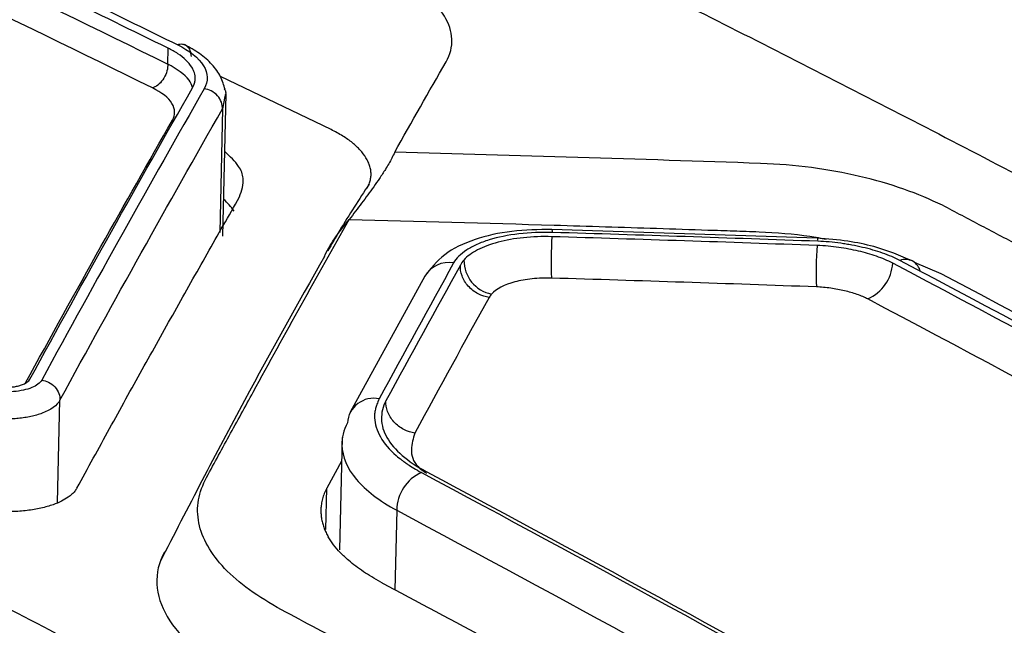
# Model space of a CAD drawing. Header units: millimetres. Extents: x -0.44 to 1.31, y -0.87 to 1.29.
# Tile 111 of 182: x 1.09836 to 1.11099, y -0.44114 to -0.43338. Entities that reach past the tile are written whole.
import ezdxf

# ---------------------------------------------------------------- set-up
doc = ezdxf.new("R2010")
doc.units = ezdxf.units.MM

msp = doc.modelspace()

# ---------------------------------------------------------------- linework, layer by layer
at = {"color": 7, "linetype": 'Continuous', "lineweight": 25}
for p, q in [((1.1002565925, -0.433947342), (1.100260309, -0.433744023)), ((1.102350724, -0.4347867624), (1.1009318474, -0.4341079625)), ((1.1009616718, -0.4361525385), (1.1010028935, -0.434330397)), ((1.1085888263, -0.4361803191), (1.1051842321, -0.4360674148)), ((1.1098304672, -0.4364876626), (1.1101728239, -0.4366336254)), ((1.1035519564, -0.4366672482), (1.102596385, -0.4384093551)), ((1.1024912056, -0.438734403), (1.1024586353, -0.440174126)), ((1.1024843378, -0.4390379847), (1.1022968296, -0.439381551))]:
    msp.add_line(p, q, dxfattribs=at)
at = {"color": 250, "linetype": 'Continuous', "lineweight": 25}
for p, q in [((1.1009864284, -0.4343625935), (1.1009570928, -0.4345226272)), ((1.1009570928, -0.4345226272), (1.1009212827, -0.436105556)), ((1.0988422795, -0.4395684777), (1.0988720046, -0.4382545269)), ((1.1022847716, -0.4399145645), (1.1022968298, -0.4393815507)), ((1.1031922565, -0.4396666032), (1.1031691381, -0.4406885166))]:
    msp.add_line(p, q, dxfattribs=at)
at = {"color": 7, "linetype": 'Continuous', "lineweight": 25}
for centre, radius, start, end in [((1.1003504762, -0.4363607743), 0.0009219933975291, 34.9557262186, 47.584739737), ((1.1101666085, -0.4364777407), 0.004993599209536, 176.3496643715, 182.4470246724), ((1.1132734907, -0.4366103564), 0.0047003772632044, 175.8792752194, 182.3569235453), ((1.1044969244, -0.4364615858), 0.0004424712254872, 179.6617568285, 258.5818148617), ((1.1090209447, -0.4364660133), 0.0005366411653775, 293.6563275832, 356.4372308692), ((1.1028986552, -0.438570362), 0.0003396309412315, 78.2349066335, 175.9727357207), ((1.103732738, -0.4396747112), 0.0005405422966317, 114.4326818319, 179.1405387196)]:
    msp.add_arc(centre, radius, start, end, dxfattribs=at)
at = {"color": 250, "linetype": 'Continuous', "lineweight": 25}
for centre, radius, start, end in [((1.1051367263, -0.4360968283), 5.58778514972e-05, 351.0647842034, 31.759619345), ((1.1085437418, -0.4362097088), 5.38244147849e-05, 350.5962544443, 33.0904779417), ((1.1038593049, -0.4368466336), 0.0003558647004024, 79.7231425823, 149.7467825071), ((1.1097169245, -0.4366476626), 0.0001969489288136, 10.8368688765, 110.8790293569)]:
    msp.add_arc(centre, radius, start, end, dxfattribs=at)
at = {"color": 7, "linetype": 'Continuous', "lineweight": 25}
for points, knots in [([(1.02250424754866, -0.4506280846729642), (1.046034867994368, -0.4393931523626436), (1.069595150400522, -0.4296688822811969), (1.116482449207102, -0.4133624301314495), (1.139809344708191, -0.4067802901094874), (1.1628746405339, -0.4018101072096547)], [0, 0, 0, 0, 0.4999999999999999, 0.4999999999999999, 1, 1, 1, 1]), ([(1.099294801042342, -0.4295084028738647), (1.09973990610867, -0.4297164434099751), (1.100630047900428, -0.4301324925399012), (1.101965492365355, -0.4307675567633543), (1.10330096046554, -0.4314105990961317), (1.104636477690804, -0.4320624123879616), (1.105972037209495, -0.4327227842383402), (1.107307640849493, -0.4333917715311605), (1.10864328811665, -0.4340693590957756), (1.109978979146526, -0.4347555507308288), (1.111314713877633, -0.4354503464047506), (1.112650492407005, -0.4361537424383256), (1.113986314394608, -0.4368657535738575), (1.115322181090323, -0.4375863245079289), (1.116658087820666, -0.4383156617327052), (1.117994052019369, -0.4390529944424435), (1.118884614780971, -0.439551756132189), (1.119329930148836, -0.439801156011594)], [0, 0, 0, 0, 0.0666907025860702, 0.1333711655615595, 0.2000429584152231, 0.2667076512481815, 0.3333668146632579, 0.4000220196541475, 0.4666748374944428, 0.5333268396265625, 0.5999795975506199, 0.6666346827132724, 0.7332936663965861, 0.7999581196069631, 0.8666296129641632, 0.933309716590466, 1, 1, 1, 1]), ([(1.094920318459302, -0.4310853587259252), (1.095309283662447, -0.4312671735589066), (1.096218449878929, -0.4316921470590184), (1.097672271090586, -0.4323835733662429), (1.099101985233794, -0.4330730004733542), (1.100011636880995, -0.4335187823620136), (1.100376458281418, -0.4336975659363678)], [0, 0, 0, 0, 0.2139123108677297, 0.4999980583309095, 0.7994711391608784, 1, 1, 1, 1]), ([(1.10026030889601, -0.4337440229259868), (1.09980581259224, -0.4335213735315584), (1.09889681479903, -0.4330760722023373), (1.097533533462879, -0.4324194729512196), (1.096170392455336, -0.4317704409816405), (1.09526183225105, -0.431345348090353), (1.094807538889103, -0.431132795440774)], [0, 0, 0, 0, 0.2499898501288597, 0.4999825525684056, 0.7499839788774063, 1, 1, 1, 1]), ([(1.103825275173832, -0.4339192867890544), (1.103934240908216, -0.4337290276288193), (1.103923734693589, -0.4335265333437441), (1.103683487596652, -0.433137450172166), (1.103454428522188, -0.4329506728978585), (1.103133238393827, -0.4327899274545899)], [0, 0, 0, 0, 0.5, 0.5, 1, 1, 1, 1]), ([(1.10057257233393, -0.4342524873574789), (1.100580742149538, -0.4342362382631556), (1.10059641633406, -0.4342050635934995), (1.100606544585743, -0.4341590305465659), (1.100608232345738, -0.4341167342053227), (1.100602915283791, -0.4340784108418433), (1.100592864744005, -0.434044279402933), (1.100579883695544, -0.4340144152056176), (1.100552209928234, -0.4339646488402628), (1.100495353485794, -0.4338965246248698), (1.100392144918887, -0.4338142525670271), (1.100303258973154, -0.4337669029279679), (1.100260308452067, -0.4337440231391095)], [0, 0, 0, 0, 0.094602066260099, 0.1814986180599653, 0.2606885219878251, 0.332170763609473, 0.3959444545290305, 0.4520088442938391, 0.5003633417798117, 0.6777366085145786, 0.844279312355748, 1, 1, 1, 1]), ([(1.100376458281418, -0.4336975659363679), (1.100387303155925, -0.4336946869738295), (1.100409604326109, -0.4336887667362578), (1.100438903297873, -0.433689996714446), (1.100470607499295, -0.433696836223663), (1.100508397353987, -0.4337178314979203), (1.100544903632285, -0.4337686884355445), (1.100550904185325, -0.4338222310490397), (1.100553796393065, -0.4338480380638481)], [0, 0, 0, 0, 0.117260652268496, 0.2411323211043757, 0.317554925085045, 0.500728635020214, 0.7593560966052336, 1, 1, 1, 1]), ([(1.10037645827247, -0.4336975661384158), (1.10053703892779, -0.4337763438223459), (1.100654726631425, -0.4338706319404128), (1.100774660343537, -0.4340658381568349), (1.100778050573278, -0.4341681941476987), (1.1007237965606, -0.4342630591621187)], [0, 0, 0, 0, 0.5, 0.5, 1, 1, 1, 1]), ([(1.100990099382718, -0.4342723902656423), (1.100974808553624, -0.4342175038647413), (1.100944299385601, -0.4341079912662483), (1.100828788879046, -0.4339509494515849), (1.100673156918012, -0.4338088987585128), (1.100536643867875, -0.4337344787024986), (1.100469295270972, -0.4336977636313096)], [0, 0, 0, 0, 0.2541193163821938, 0.5070339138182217, 0.7567956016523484, 1, 1, 1, 1]), ([(1.220002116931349, -0.4339106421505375), (1.196939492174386, -0.4388802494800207), (1.173615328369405, -0.4454614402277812), (1.126733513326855, -0.4617652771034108), (1.10317598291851, -0.4714878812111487), (1.079648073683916, -0.4827208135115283)], [0, 0, 0, 0, 0.5, 0.5, 1, 1, 1, 1]), ([(1.100256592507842, -0.4339473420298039), (1.100257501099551, -0.4339990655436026), (1.100240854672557, -0.4340675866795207), (1.10017042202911, -0.4341853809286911), (1.100119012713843, -0.4342295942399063), (1.100074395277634, -0.4342483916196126)], [0, 0, 0, 0, 0.5, 0.5, 1, 1, 1, 1]), ([(1.100314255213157, -0.4346672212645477), (1.100354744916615, -0.4345964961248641), (1.100352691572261, -0.434524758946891), (1.100262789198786, -0.4343781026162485), (1.100180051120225, -0.4343119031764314), (1.100059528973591, -0.4342528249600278)], [0, 0, 0, 0, 0.5, 0.5, 1, 1, 1, 1]), ([(1.10095709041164, -0.4345226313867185), (1.100959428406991, -0.4344689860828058), (1.100938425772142, -0.4344030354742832), (1.100847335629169, -0.4343016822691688), (1.100781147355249, -0.4342706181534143), (1.100723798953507, -0.4342630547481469)], [0, 0, 0, 0, 0.5, 0.5, 1, 1, 1, 1]), ([(1.10097885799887, -0.4342630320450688), (1.100986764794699, -0.4342760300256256), (1.101006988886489, -0.4343092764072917), (1.100994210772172, -0.4343424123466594), (1.10098642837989, -0.4343625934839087)], [0, 0, 0, 0, 0.3909592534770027, 0.9999999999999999, 0.9999999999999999, 0.9999999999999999, 0.9999999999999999]), ([(1.102812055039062, -0.4355390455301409), (1.102821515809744, -0.4355209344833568), (1.102840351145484, -0.435484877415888), (1.102856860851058, -0.43542968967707), (1.102864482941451, -0.43537413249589), (1.102862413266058, -0.4353181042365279), (1.102850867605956, -0.4352616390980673), (1.102829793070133, -0.4352047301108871), (1.102791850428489, -0.4351336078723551), (1.102728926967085, -0.4350498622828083), (1.102628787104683, -0.4349563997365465), (1.102504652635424, -0.4348676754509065), (1.102402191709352, -0.4348138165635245), (1.102350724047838, -0.4347867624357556)], [0, 0, 0, 0, 0.0717103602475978, 0.1427673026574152, 0.2135093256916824, 0.2842794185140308, 0.355420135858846, 0.4272687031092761, 0.5001524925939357, 0.6270683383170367, 0.7514625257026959, 0.8751558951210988, 0.9999999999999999, 0.9999999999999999, 0.9999999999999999, 0.9999999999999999]), ([(1.101175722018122, -0.4356502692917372), (1.101203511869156, -0.4355705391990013), (1.101248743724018, -0.4354407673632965), (1.101171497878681, -0.4352411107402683), (1.101053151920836, -0.4351304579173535), (1.100986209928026, -0.4350678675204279)], [0, 0, 0, 0, 0.4089984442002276, 0.6657019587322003, 0.9999999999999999, 0.9999999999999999, 0.9999999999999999, 0.9999999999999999]), ([(1.103166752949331, -0.4350774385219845), (1.103154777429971, -0.4351023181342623), (1.103118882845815, -0.4351768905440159), (1.103053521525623, -0.4352894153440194), (1.102974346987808, -0.4354109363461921), (1.102873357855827, -0.4355555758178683), (1.102742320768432, -0.4357291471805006), (1.102637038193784, -0.43586868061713), (1.102584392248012, -0.4359384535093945)], [0, 0, 0, 0, 0.0809425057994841, 0.2426114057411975, 0.3776780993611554, 0.4997223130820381, 0.7498390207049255, 1, 1, 1, 1]), ([(1.110192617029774, -0.4357578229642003), (1.109891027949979, -0.4356070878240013), (1.109528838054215, -0.4354800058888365), (1.10873442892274, -0.4352940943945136), (1.108300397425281, -0.4352359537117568), (1.107861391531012, -0.4352207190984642)], [0, 0, 0, 0, 0.5, 0.5, 1, 1, 1, 1]), ([(1.102837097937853, -0.4354871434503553), (1.1027096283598, -0.4356822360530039), (1.102525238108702, -0.4359644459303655), (1.102358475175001, -0.4362555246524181), (1.10230699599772, -0.43634537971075)], [0, 0, 0, 0, 0.6913032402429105, 1, 1, 1, 1]), ([(1.099090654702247, -0.4393812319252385), (1.099230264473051, -0.4391264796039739), (1.099509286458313, -0.4386173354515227), (1.099927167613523, -0.4378632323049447), (1.100344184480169, -0.4371170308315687), (1.100760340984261, -0.4363787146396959), (1.101037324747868, -0.435892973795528), (1.101175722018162, -0.4356502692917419)], [0, 0, 0, 0, 0.2005602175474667, 0.4008366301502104, 0.6008329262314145, 0.8005528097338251, 1, 1, 1, 1]), ([(1.126235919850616, -0.4573245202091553), (1.125796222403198, -0.4570401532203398), (1.124916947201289, -0.456471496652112), (1.123597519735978, -0.4556281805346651), (1.122277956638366, -0.4547920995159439), (1.120958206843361, -0.4539639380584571), (1.119638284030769, -0.4531435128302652), (1.118318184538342, -0.4523308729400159), (1.116997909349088, -0.4515260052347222), (1.115677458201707, -0.4507289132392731), (1.114356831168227, -0.4499395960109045), (1.11303602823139, -0.4491580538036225), (1.11171504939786, -0.4483842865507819), (1.110393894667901, -0.4476182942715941), (1.109072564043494, -0.446860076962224), (1.107751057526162, -0.4461096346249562), (1.106429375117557, -0.4453669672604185), (1.105107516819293, -0.4446320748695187), (1.103785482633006, -0.4439049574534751), (1.102463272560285, -0.4431856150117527), (1.10114088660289, -0.4424740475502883), (1.099818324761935, -0.4417702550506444), (1.09849558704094, -0.4410742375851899), (1.09717267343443, -0.4403859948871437), (1.095849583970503, -0.4397055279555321), (1.094526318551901, -0.4390328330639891), (1.093202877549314, -0.4383679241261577), (1.09187925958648, -0.4377107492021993), (1.090555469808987, -0.4370615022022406), (1.089231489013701, -0.4364194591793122), (1.088348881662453, -0.4359980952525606), (1.087907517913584, -0.4357873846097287)], [0, 0, 0, 0, 0.0345266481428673, 0.0690438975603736, 0.1035524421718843, 0.1380529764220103, 0.1725461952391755, 0.2070327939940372, 0.2415134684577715, 0.2759889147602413, 0.3104598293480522, 0.3449269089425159, 0.3793908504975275, 0.4138523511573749, 0.4483121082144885, 0.4827708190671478, 0.5172291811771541, 0.5516878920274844, 0.5861476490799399, 0.6206091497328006, 0.6550730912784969, 0.6895401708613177, 0.7240110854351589, 0.7584865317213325, 0.7929672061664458, 0.827453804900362, 0.8619470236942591, 0.8964475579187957, 0.9309561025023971, 0.9654733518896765, 1, 1, 1, 1]), ([(1.126353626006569, -0.4448387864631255), (1.126272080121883, -0.444787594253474), (1.126185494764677, -0.4447378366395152), (1.126017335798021, -0.4446370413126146), (1.125765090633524, -0.4444859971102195), (1.125176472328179, -0.4441346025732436), (1.123999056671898, -0.4434359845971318), (1.121643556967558, -0.4420554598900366), (1.118276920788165, -0.4401311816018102), (1.114908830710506, -0.4382711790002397), (1.112550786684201, -0.4370031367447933), (1.111371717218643, -0.4363776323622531), (1.110782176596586, -0.4360670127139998), (1.110529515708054, -0.4359343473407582), (1.110361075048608, -0.4358460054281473), (1.110279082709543, -0.4358010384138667), (1.110192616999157, -0.435757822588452)], [0, 0, 0, 0, 0.0156250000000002, 0.0156250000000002, 0.0312500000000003, 0.0625000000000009, 0.125000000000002, 0.2500000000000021, 0.5000000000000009, 0.7499999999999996, 0.8749999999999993, 0.9374999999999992, 0.9687499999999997, 0.9843749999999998, 0.9843749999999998, 1, 1, 1, 1]), ([(1.12632934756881, -0.4492808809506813), (1.124524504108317, -0.4492245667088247), (1.122267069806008, -0.4491667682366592), (1.119782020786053, -0.4491202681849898), (1.119104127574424, -0.4491089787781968), (1.118652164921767, -0.449101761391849), (1.118426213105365, -0.4490997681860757), (1.117973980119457, -0.4490883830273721), (1.117747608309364, -0.4490762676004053), (1.117297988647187, -0.4490331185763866), (1.116628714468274, -0.448942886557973), (1.115785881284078, -0.4487275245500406), (1.115234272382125, -0.4485051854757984), (1.114889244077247, -0.44834460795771), (1.114730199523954, -0.4482572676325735), (1.114270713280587, -0.4479882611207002), (1.113967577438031, -0.4478082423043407), (1.113053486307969, -0.4472719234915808), (1.111225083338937, -0.4462067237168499), (1.108176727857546, -0.444468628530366), (1.105127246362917, -0.442780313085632), (1.10329715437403, -0.4417897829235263), (1.102382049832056, -0.4412982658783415), (1.102075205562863, -0.441135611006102), (1.101620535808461, -0.4408908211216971), (1.101475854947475, -0.4408073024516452), (1.101223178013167, -0.4406318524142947), (1.100892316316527, -0.4403582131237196), (1.10065138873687, -0.4399648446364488), (1.100632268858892, -0.4396684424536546), (1.100656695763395, -0.4394727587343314), (1.100689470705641, -0.4393761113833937), (1.100782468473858, -0.4391856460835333), (1.100836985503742, -0.4390913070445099), (1.100939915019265, -0.4389024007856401), (1.101094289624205, -0.4386195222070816), (1.101660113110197, -0.4375875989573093), (1.102173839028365, -0.4366655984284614), (1.10258439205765, -0.435938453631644)], [0, 0, 0, 0, 0.1250000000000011, 0.1562500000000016, 0.1718750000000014, 0.1718750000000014, 0.1875000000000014, 0.1875000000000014, 0.2031250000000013, 0.2031250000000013, 0.2187500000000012, 0.2500000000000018, 0.2656250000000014, 0.2656250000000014, 0.2812500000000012, 0.2812500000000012, 0.3125000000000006, 0.3125000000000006, 0.3750000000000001, 0.4999999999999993, 0.6249999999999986, 0.6874999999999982, 0.6874999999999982, 0.7187499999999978, 0.7187499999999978, 0.7343749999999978, 0.7343749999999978, 0.7499999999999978, 0.7812499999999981, 0.7968749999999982, 0.7968749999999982, 0.8124999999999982, 0.8124999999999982, 0.8281249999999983, 0.8281249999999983, 0.8437499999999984, 0.8749999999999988, 1, 1, 1, 1]), ([(1.102584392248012, -0.4359384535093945), (1.103460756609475, -0.4359607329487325), (1.104775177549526, -0.4359971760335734), (1.106308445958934, -0.436045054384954), (1.106965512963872, -0.4360667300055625), (1.107294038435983, -0.4360777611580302), (1.107403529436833, -0.4360816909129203), (1.107622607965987, -0.4360882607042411), (1.107732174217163, -0.4360911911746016), (1.107841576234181, -0.4360963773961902)], [0, 0, 0, 0, 0.5000000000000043, 0.7500000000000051, 0.875000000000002, 0.875000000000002, 0.937500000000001, 0.937500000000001, 1, 1, 1, 1]), ([(1.105184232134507, -0.4360674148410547), (1.105010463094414, -0.4360698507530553), (1.104661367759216, -0.4360747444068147), (1.104180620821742, -0.4361852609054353), (1.103776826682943, -0.4363764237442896), (1.103627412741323, -0.4365696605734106), (1.103551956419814, -0.4366672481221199)], [0, 0, 0, 0, 0.2450275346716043, 0.49225091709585, 0.7435789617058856, 1, 1, 1, 1]), ([(1.105191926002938, -0.4361055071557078), (1.10504723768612, -0.436101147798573), (1.104901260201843, -0.4361075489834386), (1.104619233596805, -0.4361404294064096), (1.104492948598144, -0.4361659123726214), (1.104322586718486, -0.4362186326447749), (1.104270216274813, -0.4362381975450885), (1.104174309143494, -0.4362813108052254), (1.104131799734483, -0.4363041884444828), (1.104011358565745, -0.4363828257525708), (1.103955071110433, -0.4364381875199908), (1.103922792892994, -0.436496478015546)], [0, 0, 0, 0, 0.2500000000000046, 0.2500000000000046, 0.5000000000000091, 0.5000000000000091, 0.6250000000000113, 0.6250000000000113, 0.7500000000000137, 0.7500000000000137, 1, 1, 1, 1]), ([(1.105183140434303, -0.4361598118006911), (1.105056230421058, -0.4361559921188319), (1.104934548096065, -0.4361610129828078), (1.104703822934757, -0.4361846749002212), (1.104594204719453, -0.436203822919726), (1.104392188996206, -0.4362572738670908), (1.104302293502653, -0.4362914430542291), (1.104156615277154, -0.4363688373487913), (1.104097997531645, -0.4364109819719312), (1.104054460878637, -0.4364589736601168)], [0, 0, 0, 0, 0.25, 0.25, 0.5, 0.5, 0.75, 0.75, 1, 1, 1, 1]), ([(1.107841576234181, -0.43609637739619), (1.108061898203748, -0.4361090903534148), (1.108355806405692, -0.4361260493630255), (1.108633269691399, -0.4361784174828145), (1.108702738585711, -0.4361915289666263)], [0, 0, 0, 0, 0.7496285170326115, 1, 1, 1, 1]), ([(1.109809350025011, -0.4364709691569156), (1.109650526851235, -0.4364038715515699), (1.109398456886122, -0.4362973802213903), (1.108968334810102, -0.4362092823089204), (1.108720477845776, -0.4361903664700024), (1.108588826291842, -0.4361803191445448)], [0, 0, 0, 0, 0.4439983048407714, 0.7046744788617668, 1, 1, 1, 1]), ([(1.10955654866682, -0.4364993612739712), (1.109491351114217, -0.4364649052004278), (1.109421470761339, -0.4364365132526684), (1.109274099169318, -0.4363854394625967), (1.109196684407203, -0.4363630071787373), (1.109035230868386, -0.4363255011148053), (1.10886700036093, -0.4362948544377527), (1.108685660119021, -0.4362762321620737), (1.108585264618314, -0.436272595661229)], [0, 0, 0, 0, 0.25, 0.25, 0.5, 0.5, 0.75, 1, 1, 1, 1]), ([(1.109646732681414, -0.436463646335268), (1.109615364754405, -0.4364470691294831), (1.109581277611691, -0.4364309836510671), (1.109507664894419, -0.4363997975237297), (1.109465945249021, -0.4363839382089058), (1.109345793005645, -0.4363423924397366), (1.109259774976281, -0.4363178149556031), (1.109122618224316, -0.4362858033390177), (1.10905336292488, -0.4362713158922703), (1.108983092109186, -0.4362591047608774), (1.10893601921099, -0.4362514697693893), (1.108913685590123, -0.4362480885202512), (1.108788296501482, -0.4362306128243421), (1.108691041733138, -0.4362219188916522), (1.108596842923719, -0.4362185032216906)], [0, 0, 0, 0, 0.1250000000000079, 0.1250000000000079, 0.2500000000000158, 0.2500000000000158, 0.5000000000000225, 0.5000000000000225, 0.6250000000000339, 0.6875000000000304, 0.6875000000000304, 0.7500000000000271, 0.7500000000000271, 1, 1, 1, 1]), ([(1.102265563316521, -0.436411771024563), (1.10192087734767, -0.4370238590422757), (1.101198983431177, -0.4383057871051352), (1.100513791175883, -0.4396344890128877), (1.100155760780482, -0.4403287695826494)], [0, 0, 0, 0, 0.4774745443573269, 1, 1, 1, 1]), ([(1.104378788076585, -0.4369372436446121), (1.10433320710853, -0.436930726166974), (1.10428450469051, -0.4369160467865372), (1.104191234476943, -0.4368677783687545), (1.104146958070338, -0.4368341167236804), (1.104074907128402, -0.4367538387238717), (1.104047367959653, -0.4367074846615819), (1.104013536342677, -0.4366141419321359), (1.104007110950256, -0.4365674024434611), (1.104008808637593, -0.4365250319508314)], [0, 0, 0, 0, 0.25, 0.25, 0.5, 0.5, 0.75, 0.75, 1, 1, 1, 1]), ([(1.10517756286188, -0.4366909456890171), (1.105094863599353, -0.4366884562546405), (1.105011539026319, -0.4366915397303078), (1.104849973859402, -0.4367082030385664), (1.104775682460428, -0.4367213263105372), (1.104572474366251, -0.4367750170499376), (1.104467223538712, -0.436831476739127), (1.104409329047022, -0.4368952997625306)], [0, 0, 0, 0, 0.2499999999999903, 0.2499999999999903, 0.4999999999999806, 0.4999999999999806, 1, 1, 1, 1]), ([(1.109236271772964, -0.4369575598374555), (1.109197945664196, -0.4369373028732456), (1.10915014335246, -0.4369172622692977), (1.109047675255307, -0.4368818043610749), (1.108993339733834, -0.4368662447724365), (1.108908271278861, -0.4368464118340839), (1.108879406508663, -0.4368403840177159), (1.1088206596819, -0.4368294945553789), (1.108792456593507, -0.4368248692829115), (1.10869624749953, -0.4368113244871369), (1.108635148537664, -0.4368057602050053), (1.108577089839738, -0.4368036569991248)], [0, 0, 0, 0, 0.2500000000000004, 0.2500000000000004, 0.5000000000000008, 0.5000000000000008, 0.6250000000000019, 0.6250000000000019, 0.750000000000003, 0.750000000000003, 1, 1, 1, 1]), ([(1.098637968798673, -0.4379971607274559), (1.098617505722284, -0.4380345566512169), (1.098572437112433, -0.438068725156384), (1.098446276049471, -0.4381206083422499), (1.09836470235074, -0.438138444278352), (1.098189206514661, -0.4381525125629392), (1.098095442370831, -0.4381487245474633), (1.097921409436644, -0.4381206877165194), (1.097841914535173, -0.4380965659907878), (1.097780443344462, -0.4380652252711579)], [0, 0, 0, 0, 0.25, 0.25, 0.5, 0.5, 0.75, 0.75, 1, 1, 1, 1]), ([(1.097887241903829, -0.4380321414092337), (1.097900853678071, -0.4380384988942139), (1.097928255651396, -0.438051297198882), (1.097977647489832, -0.4380669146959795), (1.098032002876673, -0.4380792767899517), (1.098090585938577, -0.4380876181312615), (1.098151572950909, -0.4380915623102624), (1.098213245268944, -0.4380908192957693), (1.098273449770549, -0.4380851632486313), (1.098330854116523, -0.4380749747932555), (1.098363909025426, -0.4380645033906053), (1.098380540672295, -0.4380592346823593)], [0, 0, 0, 0, 0.105465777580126, 0.2123140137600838, 0.3205578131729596, 0.4302097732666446, 0.5412820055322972, 0.6537861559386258, 0.7677334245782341, 0.8831345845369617, 1, 1, 1, 1]), ([(1.098637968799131, -0.4379971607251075), (1.098695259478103, -0.4380048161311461), (1.098761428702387, -0.4380357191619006), (1.098852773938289, -0.4381361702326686), (1.098874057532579, -0.4382014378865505), (1.098872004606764, -0.4382545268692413)], [0, 0, 0, 0, 0.5, 0.5, 1, 1, 1, 1]), ([(1.102967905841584, -0.4382378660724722), (1.102956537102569, -0.4382643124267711), (1.10294233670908, -0.438299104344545), (1.102930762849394, -0.4383311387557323), (1.102926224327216, -0.4383450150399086), (1.102924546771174, -0.4383505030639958), (1.102923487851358, -0.4383540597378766), (1.102923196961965, -0.4383550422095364), (1.102917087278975, -0.438376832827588), (1.102913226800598, -0.4383967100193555), (1.102908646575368, -0.4384374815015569), (1.10290795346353, -0.4384590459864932), (1.102912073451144, -0.4385627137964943), (1.102936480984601, -0.4386440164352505), (1.103031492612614, -0.4388103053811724), (1.103098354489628, -0.4388891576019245), (1.103209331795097, -0.4389851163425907), (1.103244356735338, -0.4390135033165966), (1.103288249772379, -0.4390459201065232), (1.103307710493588, -0.4390596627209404), (1.1033208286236, -0.439068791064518), (1.10332864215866, -0.4390741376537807), (1.103378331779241, -0.4391077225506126), (1.103436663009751, -0.4391426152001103), (1.103509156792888, -0.4391825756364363)], [0, 0, 0, 0, 0.0625000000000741, 0.0937500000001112, 0.1093750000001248, 0.1171875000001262, 0.1171875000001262, 0.1250000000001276, 0.1250000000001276, 0.1875000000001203, 0.1875000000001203, 0.2500000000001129, 0.2500000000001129, 0.5000000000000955, 0.5000000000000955, 0.7500000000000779, 0.7500000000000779, 0.8125000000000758, 0.8437500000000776, 0.8593750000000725, 0.8593750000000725, 0.8750000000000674, 0.8750000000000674, 1, 1, 1, 1]), ([(1.103054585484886, -0.4382625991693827), (1.103013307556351, -0.4383394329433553), (1.102995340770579, -0.438417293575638), (1.102998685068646, -0.4385363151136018), (1.103004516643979, -0.4385766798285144), (1.10302749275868, -0.4386563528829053), (1.10304496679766, -0.4386953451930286), (1.10311270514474, -0.4388132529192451), (1.103179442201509, -0.4388914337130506), (1.103348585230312, -0.4390367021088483), (1.103449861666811, -0.4391054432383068), (1.103572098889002, -0.4391702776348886)], [0, 0, 0, 0, 0.2499999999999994, 0.2499999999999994, 0.3750000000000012, 0.3750000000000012, 0.500000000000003, 0.500000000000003, 0.7500000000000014, 0.7500000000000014, 1, 1, 1, 1]), ([(1.103425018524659, -0.4386761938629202), (1.103379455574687, -0.438669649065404), (1.103330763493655, -0.4386549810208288), (1.10323747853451, -0.4386068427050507), (1.103193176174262, -0.4385733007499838), (1.103121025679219, -0.4384933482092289), (1.103093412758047, -0.4384471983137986), (1.10305940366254, -0.4383542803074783), (1.103052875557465, -0.4383077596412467), (1.103054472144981, -0.4382655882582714)], [0, 0, 0, 0, 0.25, 0.25, 0.5, 0.5, 0.75, 0.75, 1, 1, 1, 1]), ([(1.098642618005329, -0.4384231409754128), (1.098619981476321, -0.4384310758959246), (1.098574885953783, -0.4384468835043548), (1.098499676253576, -0.4384656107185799), (1.098420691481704, -0.438480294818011), (1.098338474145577, -0.438490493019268), (1.09825435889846, -0.4384962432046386), (1.098169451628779, -0.4384975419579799), (1.098084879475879, -0.4384944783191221), (1.098001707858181, -0.4384871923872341), (1.097920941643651, -0.4384758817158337), (1.097843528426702, -0.4384607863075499), (1.097770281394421, -0.4384422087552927), (1.097702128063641, -0.4384204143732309), (1.097639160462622, -0.4383959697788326), (1.097602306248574, -0.4383775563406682), (1.097583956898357, -0.4383683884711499)], [0, 0, 0, 0, 0.0752302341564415, 0.1498704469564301, 0.2239218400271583, 0.2973856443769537, 0.3702631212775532, 0.442555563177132, 0.5142642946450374, 0.5853906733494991, 0.6559360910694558, 0.7259019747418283, 0.7952897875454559, 0.8641010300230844, 0.9323372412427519, 1, 1, 1, 1]), ([(1.099090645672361, -0.4393814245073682), (1.099082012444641, -0.4393953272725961), (1.099064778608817, -0.439423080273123), (1.099026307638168, -0.4394626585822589), (1.098971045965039, -0.4395062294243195), (1.098894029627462, -0.4395523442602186), (1.098821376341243, -0.4395807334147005), (1.098785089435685, -0.4395949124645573)], [0, 0, 0, 0, 0.1669731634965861, 0.3333154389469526, 0.5007694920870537, 0.7506577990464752, 1, 1, 1, 1]), ([(1.102296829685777, -0.4393815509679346), (1.102285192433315, -0.4394047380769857), (1.102262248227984, -0.439450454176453), (1.102239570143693, -0.4395194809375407), (1.102225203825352, -0.4395871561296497), (1.102219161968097, -0.4396532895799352), (1.102220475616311, -0.4397175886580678), (1.102228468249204, -0.439779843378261), (1.102242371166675, -0.4398398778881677), (1.102261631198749, -0.4398975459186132), (1.102285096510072, -0.4399527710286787), (1.102304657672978, -0.4399886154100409), (1.102314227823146, -0.4400061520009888)], [0, 0, 0, 0, 0.1155849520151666, 0.2278892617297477, 0.3368302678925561, 0.4423302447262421, 0.5443202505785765, 0.6427423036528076, 0.7375502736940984, 0.8287098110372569, 0.916197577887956, 1, 1, 1, 1]), ([(1.098785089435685, -0.4395949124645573), (1.098760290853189, -0.439603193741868), (1.098710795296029, -0.4396197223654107), (1.098628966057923, -0.4396400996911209), (1.098542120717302, -0.4396570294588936), (1.098420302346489, -0.4396744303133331), (1.098260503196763, -0.4396866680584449), (1.098063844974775, -0.4396840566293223), (1.097869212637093, -0.4396650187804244), (1.097684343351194, -0.4396294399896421), (1.097513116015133, -0.4395806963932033), (1.097420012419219, -0.4395377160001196), (1.09737363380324, -0.4395163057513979)], [0, 0, 0, 0, 0.0622768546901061, 0.1242985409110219, 0.1866789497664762, 0.2500215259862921, 0.375750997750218, 0.5000013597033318, 0.6242988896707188, 0.7496180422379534, 0.8752747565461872, 0.9999999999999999, 0.9999999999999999, 0.9999999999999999, 0.9999999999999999]), ([(1.102987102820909, -0.4405862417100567), (1.102948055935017, -0.4405647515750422), (1.102869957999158, -0.4405217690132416), (1.102763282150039, -0.4404539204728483), (1.102664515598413, -0.4403837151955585), (1.10256452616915, -0.4403030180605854), (1.10246802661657, -0.440211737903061), (1.102379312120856, -0.4401099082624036), (1.102335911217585, -0.4400407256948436), (1.102314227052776, -0.4400061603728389)], [0, 0, 0, 0, 0.1242770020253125, 0.248567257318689, 0.3733232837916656, 0.4989925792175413, 0.6669651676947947, 0.8336075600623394, 1, 1, 1, 1]), ([(1.10021251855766, -0.4402010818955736), (1.100066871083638, -0.4404694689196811), (1.100086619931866, -0.44075453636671), (1.100412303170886, -0.4413059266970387), (1.100716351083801, -0.4415728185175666), (1.101132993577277, -0.4418067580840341)], [0, 0, 0, 0, 0.5, 0.5, 1, 1, 1, 1]), ([(1.102987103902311, -0.440586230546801), (1.103457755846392, -0.4408379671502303), (1.104399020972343, -0.4413414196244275), (1.105810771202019, -0.4421080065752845), (1.107222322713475, -0.442882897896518), (1.108633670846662, -0.4436669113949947), (1.110044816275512, -0.444459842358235), (1.111455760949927, -0.4452616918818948), (1.112866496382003, -0.4460726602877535), (1.114277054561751, -0.4468919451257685), (1.115217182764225, -0.4474456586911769), (1.115687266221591, -0.4477225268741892)], [0, 0, 0, 0, 0.1111233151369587, 0.2222374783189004, 0.3333451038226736, 0.4444488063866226, 0.5555512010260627, 0.6666549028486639, 0.7777625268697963, 0.8888766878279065, 1, 1, 1, 1])]:
    msp.add_open_spline(points, degree=3, knots=knots, dxfattribs=at)
for points in [[(1.094803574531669, -0.4313358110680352), (1.096620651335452, -0.4321827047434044), (1.098438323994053, -0.4330532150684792), (1.100256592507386, -0.4339473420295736)], [(1.100059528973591, -0.4342528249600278), (1.098242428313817, -0.433359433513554), (1.096425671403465, -0.4324895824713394), (1.094609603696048, -0.4316434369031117)], [(1.103166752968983, -0.4350774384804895), (1.103386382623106, -0.4346883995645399), (1.103605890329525, -0.4343023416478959), (1.103825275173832, -0.4339192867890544)], [(1.098487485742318, -0.4379844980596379), (1.099186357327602, -0.4367058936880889), (1.099881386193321, -0.4354618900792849), (1.10057257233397, -0.4342524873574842)], [(1.1007237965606, -0.4342630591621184), (1.100029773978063, -0.4354777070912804), (1.099334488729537, -0.4367226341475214), (1.098637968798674, -0.4379971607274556)], [(1.100074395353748, -0.4342483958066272), (1.10006936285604, -0.434250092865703), (1.100064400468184, -0.4342515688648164), (1.100059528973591, -0.4342528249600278)], [(1.09887200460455, -0.4382545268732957), (1.099568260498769, -0.4369807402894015), (1.100263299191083, -0.4357365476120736), (1.10095709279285, -0.4345226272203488)], [(1.10786139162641, -0.4352207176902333), (1.106296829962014, -0.4351664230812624), (1.10473194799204, -0.4351187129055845), (1.103166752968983, -0.4350774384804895)], [(1.108585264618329, -0.4362725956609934), (1.107451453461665, -0.436231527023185), (1.106317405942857, -0.4361939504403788), (1.105183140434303, -0.4361598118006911)], [(1.108596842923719, -0.4362185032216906), (1.107462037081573, -0.4361772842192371), (1.106327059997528, -0.436139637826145), (1.105191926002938, -0.4361055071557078)], [(1.103922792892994, -0.436496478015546), (1.10360480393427, -0.437070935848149), (1.103286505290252, -0.4376514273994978), (1.102967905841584, -0.4382378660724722)], [(1.104008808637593, -0.4365250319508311), (1.103690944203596, -0.437099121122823), (1.103372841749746, -0.4376793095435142), (1.103054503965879, -0.4382655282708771)], [(1.104054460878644, -0.4364589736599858), (1.104036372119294, -0.4364799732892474), (1.104021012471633, -0.4365018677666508), (1.104008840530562, -0.436524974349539)], [(1.12366401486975, -0.4444264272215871), (1.118965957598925, -0.4416293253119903), (1.114261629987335, -0.4389859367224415), (1.109556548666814, -0.4364993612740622)], [(1.123767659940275, -0.4443982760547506), (1.119065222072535, -0.4415983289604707), (1.114356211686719, -0.4389523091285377), (1.109646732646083, -0.4364636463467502)], [(1.110172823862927, -0.4366336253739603), (1.115564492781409, -0.439454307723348), (1.120951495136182, -0.4424812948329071), (1.126333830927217, -0.4457145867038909)], [(1.108577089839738, -0.4368036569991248), (1.107444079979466, -0.4367625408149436), (1.106310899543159, -0.4367249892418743), (1.10517756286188, -0.4366909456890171)], [(1.104378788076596, -0.4369372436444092), (1.10406117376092, -0.4375109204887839), (1.103743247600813, -0.4380905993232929), (1.10342501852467, -0.4386761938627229)], [(1.104409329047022, -0.4368952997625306), (1.104396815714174, -0.4369090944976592), (1.104386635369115, -0.436923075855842), (1.104378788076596, -0.4369372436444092)], [(1.123331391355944, -0.4448776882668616), (1.118637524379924, -0.4420835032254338), (1.113937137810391, -0.4394423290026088), (1.109236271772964, -0.4369575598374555)], [(1.098380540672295, -0.4380592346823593), (1.098433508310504, -0.4380408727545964), (1.098471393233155, -0.4380141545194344), (1.098487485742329, -0.4379844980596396)], [(1.098872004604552, -0.4382545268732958), (1.098837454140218, -0.4383208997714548), (1.098756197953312, -0.4383809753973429), (1.098642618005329, -0.4384231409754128)], [(1.102559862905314, -0.4385465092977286), (1.102509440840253, -0.438641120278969), (1.102487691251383, -0.438736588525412), (1.102489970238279, -0.4388337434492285)], [(1.103509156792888, -0.4391825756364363), (1.107748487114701, -0.4414420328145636), (1.111987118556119, -0.4438237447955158), (1.116220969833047, -0.4463254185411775)], [(1.103572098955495, -0.4391702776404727), (1.107808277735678, -0.4414280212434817), (1.112041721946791, -0.4438068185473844), (1.116272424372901, -0.4463066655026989)], [(1.103192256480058, -0.4396666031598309), (1.107428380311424, -0.441924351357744), (1.111661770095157, -0.4443031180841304), (1.115892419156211, -0.446802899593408)]]:
    msp.add_open_spline(points, degree=3, dxfattribs=at)
at = {"color": 250, "linetype": 'Continuous', "lineweight": 25}
for points, knots in [([(1.100573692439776, -0.4342470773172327), (1.100561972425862, -0.4342147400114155), (1.100522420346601, -0.4341056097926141), (1.100366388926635, -0.4340127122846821), (1.100256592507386, -0.4339473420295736)], [0, 0, 0, 0, 0.2963185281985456, 1, 1, 1, 1]), ([(1.098429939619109, -0.4380349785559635), (1.098752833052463, -0.437448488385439), (1.099381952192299, -0.436305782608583), (1.10000902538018, -0.4352036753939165), (1.100314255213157, -0.4346672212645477)], [0, 0, 0, 0, 0.513246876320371, 1, 1, 1, 1]), ([(1.102265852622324, -0.4364119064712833), (1.102268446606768, -0.4364060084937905), (1.102343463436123, -0.4362354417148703), (1.102466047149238, -0.4360843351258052), (1.102584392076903, -0.4359384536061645)], [0, 0, 0, 0, 0.0345787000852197, 1, 1, 1, 1]), ([(1.10342501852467, -0.4386761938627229), (1.103403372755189, -0.4387463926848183), (1.103360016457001, -0.4388870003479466), (1.103407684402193, -0.4390717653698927), (1.103535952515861, -0.4391662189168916), (1.103575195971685, -0.4391951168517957)], [0, 0, 0, 0, 0.4089768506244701, 0.8191772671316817, 1, 1, 1, 1]), ([(1.102489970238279, -0.4388337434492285), (1.102493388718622, -0.4389794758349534), (1.102556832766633, -0.4391302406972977), (1.102735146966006, -0.4393415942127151), (1.102809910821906, -0.4394109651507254), (1.102982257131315, -0.4395433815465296), (1.103080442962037, -0.4396065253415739), (1.103192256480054, -0.4396666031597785)], [0, 0, 0, 0, 0.499999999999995, 0.499999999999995, 0.7499999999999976, 0.7499999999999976, 1, 1, 1, 1])]:
    msp.add_open_spline(points, degree=3, knots=knots, dxfattribs=at)

doc.saveas('drawing.dxf')
